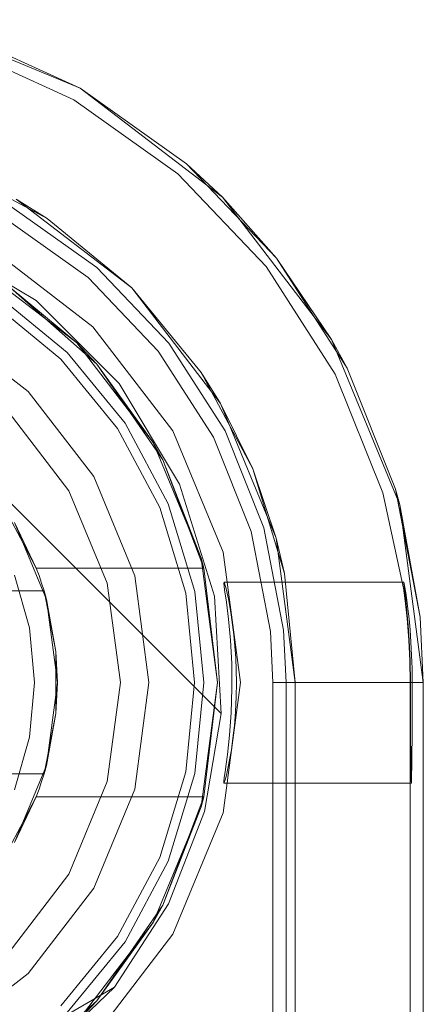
# Model space of a CAD drawing. Extents: x -743 to 300, y 62 to 1112.
# Tile 167 of 179: x 167.8745 to 167.9434, y 609.0049 to 609.1731. Entities that reach past the tile are written whole.
import ezdxf

# ---------------------------------------------------------------- set-up
doc = ezdxf.new("R2010")
doc.units = 0
doc.layers.get('0').update_dxf_attribs({"lineweight": 13})

# ---------------------------------------------------------------- blocks, each defined once
blk = doc.blocks.new('Referenz-A06CPVAYL0')
at = {"color": 9, "linetype": 'ByBlock', "lineweight": 13, "ltscale": 0.13, "true_color": 0xc1c9c4}
for p, q in [((167.88482, 609.16139), (167.85655, 609.1731)), ((167.88482, 609.16139), (167.86455, 609.17065)), ((167.88482, 609.16139), (167.86455, 609.17065)), ((167.90909, 609.14277), (167.88482, 609.16139)), ((167.90296, 609.14847), (167.88482, 609.16139)), ((167.90296, 609.14847), (167.88482, 609.16139)), ((167.8627, 609.14796), (167.87918, 609.13916)), ((167.90909, 609.14277), (167.90296, 609.14847)), ((167.91834, 609.13235), (167.90296, 609.14847)), ((167.87388, 609.14245), (167.89362, 609.1273)), ((167.87918, 609.13916), (167.87388, 609.14245)), ((167.92771, 609.1185), (167.90909, 609.14277)), ((167.91834, 609.13235), (167.90909, 609.14277)), ((167.8731, 609.1411), (167.88762, 609.13076)), ((167.89362, 609.1273), (167.87918, 609.13916)), ((167.92771, 609.1185), (167.91834, 609.13235)), ((167.93038, 609.11361), (167.91834, 609.13235)), ((167.88762, 609.13076), (167.89992, 609.11786)), ((167.88257, 609.11626), (167.8705, 609.12617)), ((167.8705, 609.12617), (167.88257, 609.11626)), ((167.89362, 609.1273), (167.90877, 609.10756)), ((167.90547, 609.11286), (167.89362, 609.1273)), ((167.88147, 609.11515), (167.86963, 609.12487)), ((167.87594, 609.10963), (167.86138, 609.1208)), ((167.87594, 609.10963), (167.86138, 609.1208)), ((167.89992, 609.11786), (167.90955, 609.10287)), ((167.93942, 609.09024), (167.92771, 609.1185)), ((167.93038, 609.11361), (167.92771, 609.1185)), ((167.89248, 609.10418), (167.88257, 609.11626)), ((167.88257, 609.11626), (167.89248, 609.10418)), ((167.89118, 609.10331), (167.88147, 609.11515)), ((167.90547, 609.11286), (167.91428, 609.09638)), ((167.90877, 609.10756), (167.90547, 609.11286)), ((167.93866, 609.09292), (167.93038, 609.11361)), ((167.88712, 609.09506), (167.87594, 609.10963)), ((167.88712, 609.09506), (167.87594, 609.10963)), ((167.90877, 609.10756), (167.91829, 609.08458)), ((167.91428, 609.09638), (167.90877, 609.10756)), ((167.88289, 609.09263), (167.87249, 609.10618)), ((167.87249, 609.10618), (167.88289, 609.09263)), ((167.89984, 609.0904), (167.89248, 609.10418)), ((167.89248, 609.10418), (167.89984, 609.0904)), ((167.8984, 609.0898), (167.89118, 609.10331)), ((167.90955, 609.10287), (167.91618, 609.08632)), ((167.91428, 609.09638), (167.9197, 609.0785)), ((167.91829, 609.08458), (167.91428, 609.09638)), ((167.89414, 609.07811), (167.88712, 609.09506)), ((167.89414, 609.07811), (167.88712, 609.09506)), ((167.88943, 609.07684), (167.88289, 609.09263)), ((167.88289, 609.09263), (167.88943, 609.07684)), ((167.93942, 609.09024), (167.93866, 609.09292)), ((167.94288, 609.07105), (167.93866, 609.09292)), ((167.90285, 609.07515), (167.8984, 609.0898)), ((167.90438, 609.07545), (167.89984, 609.0904)), ((167.89984, 609.0904), (167.90438, 609.07545)), ((167.94341, 609.05991), (167.93942, 609.09024)), ((167.94288, 609.07105), (167.93942, 609.09024)), ((167.91618, 609.08632), (167.91955, 609.06882)), ((167.91829, 609.08458), (167.92154, 609.05991)), ((167.9197, 609.0785), (167.91829, 609.08458)), ((167.89654, 609.05991), (167.89414, 609.07811)), ((167.89654, 609.05991), (167.89414, 609.07811)), ((167.92154, 609.05991), (167.9197, 609.0785)), ((167.89166, 609.05991), (167.88943, 609.07684)), ((167.88943, 609.07684), (167.89166, 609.05991)), ((167.90435, 609.05991), (167.90285, 609.07515)), ((167.90591, 609.05991), (167.90438, 609.07545)), ((167.90438, 609.07545), (167.90591, 609.05991)), ((167.94341, 609.05991), (167.94288, 609.07105)), ((167.94341, 609.05991), (167.94288, 609.07105)), ((167.91955, 609.06882), (167.91997, 609.05991)), ((167.88943, 609.04297), (167.89166, 609.05991)), ((167.89166, 609.05991), (167.88943, 609.04297)), ((167.89414, 609.04171), (167.89654, 609.05991)), ((167.89414, 609.04171), (167.89654, 609.05991)), ((167.90285, 609.04467), (167.90435, 609.05991)), ((167.90438, 609.04436), (167.90591, 609.05991)), ((167.90591, 609.05991), (167.90438, 609.04436)), ((167.91997, 609.05991), (167.91997, 608.00522)), ((167.91997, 609.05991), (167.92214, 609.05991)), ((167.92154, 609.05991), (167.92154, 606.48178)), ((167.92154, 608.92241), (167.92154, 609.05991)), ((167.92154, 609.05991), (167.92154, 609.05991)), ((167.92214, 609.05991), (167.92639, 609.05991)), ((167.92639, 609.05991), (167.93042, 609.05991)), ((167.93042, 609.05991), (167.9341, 609.05991)), ((167.9341, 609.05991), (167.93729, 609.05991)), ((167.93729, 609.05991), (167.9399, 609.05991)), ((167.9399, 609.05991), (167.94183, 609.05991)), ((167.94183, 609.05991), (167.94301, 609.05991)), ((167.94301, 609.05991), (167.94341, 609.05991)), ((167.94341, 606.48178), (167.94341, 609.05991)), ((167.94341, 606.48178), (167.94341, 609.05991)), ((167.94341, 609.05991), (167.94341, 609.05991)), ((167.8984, 609.03001), (167.90285, 609.04467)), ((167.89984, 609.02941), (167.90438, 609.04436)), ((167.90438, 609.04436), (167.89984, 609.02941)), ((167.88289, 609.02719), (167.88943, 609.04297)), ((167.88943, 609.04297), (167.88289, 609.02719)), ((167.88712, 609.02475), (167.89414, 609.04171)), ((167.88712, 609.02475), (167.89414, 609.04171)), ((167.89118, 609.0165), (167.8984, 609.03001)), ((167.89248, 609.01564), (167.89984, 609.02941)), ((167.89984, 609.02941), (167.89248, 609.01564)), ((167.87249, 609.01364), (167.88289, 609.02719)), ((167.88289, 609.02719), (167.87249, 609.01364)), ((167.87594, 609.01019), (167.88712, 609.02475)), ((167.87594, 609.01019), (167.88712, 609.02475)), ((167.88147, 609.00466), (167.89118, 609.0165)), ((167.88257, 609.00356), (167.89248, 609.01564)), ((167.89248, 609.01564), (167.88257, 609.00356)), ((167.86138, 608.99902), (167.87594, 609.01019)), ((167.86138, 608.99902), (167.87594, 609.01019))]:
    blk.add_line(p, q, dxfattribs=at)
at = {"color": 251, "linetype": 'ByBlock', "lineweight": 13, "ltscale": 0.13, "true_color": 0x636363}
for p, q in [((167.88482, 609.16139), (167.85655, 609.1731)), ((167.86382, 609.16852), (167.88369, 609.15944)), ((167.90909, 609.14277), (167.88482, 609.16139)), ((167.88369, 609.15944), (167.90149, 609.14677)), ((167.90149, 609.14677), (167.91657, 609.13096)), ((167.82092, 609.14255), (167.90887, 609.0546)), ((167.82092, 609.14255), (167.90887, 609.0546)), ((167.92771, 609.1185), (167.90909, 609.14277)), ((167.87197, 609.13915), (167.88614, 609.12906)), ((167.87726, 609.12512), (167.86009, 609.13548)), ((167.88699, 609.12067), (167.86919, 609.13433)), ((167.91657, 609.13096), (167.92838, 609.11257)), ((167.88614, 609.12906), (167.89815, 609.11647)), ((167.89144, 609.11095), (167.87726, 609.12512)), ((167.90065, 609.10288), (167.88699, 609.12067)), ((167.93942, 609.09024), (167.92771, 609.1185)), ((167.89815, 609.11647), (167.90755, 609.10183)), ((167.92838, 609.11257), (167.9365, 609.09229)), ((167.90179, 609.09378), (167.89144, 609.11095)), ((167.90923, 609.08215), (167.90065, 609.10288)), ((167.90755, 609.10183), (167.91402, 609.08569)), ((167.90772, 609.07462), (167.90179, 609.09378)), ((167.9365, 609.09229), (167.94002, 609.07603)), ((167.94341, 609.05991), (167.93942, 609.09024)), ((167.91402, 609.08569), (167.91731, 609.0686)), ((167.91216, 609.05991), (167.90923, 609.08215)), ((167.90942, 609.07702), (167.90934, 609.0769)), ((167.90934, 609.0769), (167.90948, 609.07575)), ((167.94009, 609.07706), (167.90942, 609.07702)), ((167.90942, 609.07702), (167.90969, 609.0761)), ((167.90948, 609.07575), (167.90977, 609.07365)), ((167.90969, 609.0761), (167.91012, 609.07421)), ((167.94002, 609.07603), (167.94031, 609.07384)), ((167.94007, 609.07705), (167.94009, 609.07706)), ((167.9401, 609.07671), (167.94007, 609.07705)), ((167.94016, 609.07675), (167.94009, 609.07706)), ((167.94018, 609.07605), (167.9401, 609.07671)), ((167.94027, 609.07613), (167.94016, 609.07675)), ((167.94029, 609.07509), (167.94018, 609.07605)), ((167.94041, 609.0752), (167.94027, 609.07613)), ((167.90887, 609.0546), (167.90772, 609.07462)), ((167.91012, 609.07421), (167.91061, 609.07147)), ((167.94043, 609.07385), (167.94029, 609.07509)), ((167.94059, 609.07399), (167.94041, 609.0752)), ((167.94078, 609.07251), (167.94059, 609.07399)), ((167.90977, 609.07365), (167.91013, 609.07072)), ((167.94031, 609.07384), (167.94064, 609.07083)), ((167.94073, 609.07084), (167.94043, 609.07385)), ((167.94097, 609.0708), (167.94078, 609.07251)), ((167.91013, 609.07072), (167.91046, 609.06714)), ((167.91061, 609.07147), (167.91107, 609.06803)), ((167.94064, 609.07083), (167.94093, 609.06713)), ((167.94083, 609.06962), (167.94073, 609.07084)), ((167.94114, 609.06888), (167.94097, 609.0708)), ((167.941, 609.06713), (167.94083, 609.06962)), ((167.9413, 609.0668), (167.94114, 609.06888)), ((167.91046, 609.06714), (167.91068, 609.06313)), ((167.91107, 609.06803), (167.91139, 609.0641)), ((167.91731, 609.0686), (167.91772, 609.05991)), ((167.94093, 609.06713), (167.9411, 609.06361)), ((167.94116, 609.06361), (167.941, 609.06713)), ((167.94141, 609.06458), (167.9413, 609.0668)), ((167.91139, 609.0641), (167.9115, 609.05991)), ((167.94149, 609.06227), (167.94141, 609.06458)), ((167.91068, 609.06313), (167.91073, 609.05891)), ((167.9411, 609.06361), (167.94116, 609.05991)), ((167.94122, 609.05991), (167.94116, 609.06361)), ((167.94152, 609.05991), (167.94149, 609.06227)), ((167.90923, 609.03767), (167.91216, 609.05991)), ((167.91073, 609.05891), (167.9106, 609.05475)), ((167.9115, 609.05991), (167.91146, 609.0574)), ((167.91772, 609.05991), (167.91988, 609.05991)), ((167.91772, 609.05991), (167.91772, 606.48178)), ((167.91988, 609.05991), (167.92414, 609.05991)), ((167.92414, 609.05991), (167.92817, 609.05991)), ((167.92817, 609.05991), (167.93185, 609.05991)), ((167.93185, 609.05991), (167.93504, 609.05991)), ((167.93504, 609.05991), (167.93765, 609.05991)), ((167.93765, 609.05991), (167.93958, 609.05991)), ((167.93958, 609.05991), (167.94076, 609.05991)), ((167.94076, 609.05991), (167.94116, 609.05991)), ((167.94116, 609.05991), (167.94122, 609.05991)), ((167.94116, 609.05991), (167.94116, 609.05655)), ((167.94122, 609.05655), (167.94122, 609.05991)), ((167.94151, 609.05655), (167.94152, 609.05991)), ((167.94152, 609.05991), (167.94341, 609.05991)), ((167.94341, 606.48178), (167.94341, 609.05991)), ((167.91146, 609.0574), (167.91134, 609.05494)), ((167.94116, 609.05655), (167.94116, 609.05333)), ((167.94123, 609.05333), (167.94122, 609.05655)), ((167.9415, 609.05333), (167.94151, 609.05655)), ((167.90887, 609.0546), (167.90605, 609.03789)), ((167.90605, 609.03789), (167.90887, 609.0546)), ((167.90887, 609.0546), (167.90887, 609.0546)), ((167.9106, 609.05475), (167.91031, 609.05091)), ((167.91134, 609.05494), (167.91115, 609.05258)), ((167.91115, 609.05258), (167.9109, 609.0504)), ((167.94116, 609.05333), (167.94116, 609.05036)), ((167.94123, 609.05205), (167.94123, 609.05333)), ((167.94124, 609.05036), (167.94123, 609.05205)), ((167.94149, 609.05036), (167.9415, 609.05333)), ((167.91031, 609.05091), (167.90995, 609.04761)), ((167.9109, 609.0504), (167.91062, 609.04841)), ((167.94116, 609.05036), (167.94116, 609.04775)), ((167.94126, 609.04775), (167.94124, 609.05036)), ((167.94147, 609.04775), (167.94149, 609.05036)), ((167.90995, 609.04761), (167.90974, 609.04598)), ((167.91062, 609.04841), (167.91033, 609.04667)), ((167.94116, 609.04775), (167.94116, 609.04562)), ((167.94128, 609.04562), (167.94126, 609.04775)), ((167.94145, 609.04562), (167.94147, 609.04775)), ((167.90974, 609.04598), (167.90956, 609.04466)), ((167.91033, 609.04667), (167.91004, 609.04522)), ((167.94116, 609.04562), (167.94116, 609.04403)), ((167.94131, 609.04403), (167.94128, 609.04562)), ((167.94142, 609.04403), (167.94145, 609.04562)), ((167.90942, 609.04366), (167.90935, 609.04302)), ((167.90956, 609.04466), (167.90942, 609.04366)), ((167.90978, 609.04408), (167.90957, 609.04327)), ((167.91004, 609.04522), (167.90978, 609.04408)), ((167.94116, 609.04403), (167.94116, 606.49897)), ((167.94134, 609.04305), (167.94131, 609.04403)), ((167.94139, 609.04305), (167.94142, 609.04403)), ((167.90935, 609.04302), (167.90935, 609.04273)), ((167.90942, 609.04282), (167.90935, 609.04273)), ((167.90935, 609.04273), (167.94137, 609.04272)), ((167.90957, 609.04327), (167.90942, 609.04282)), ((167.94137, 609.04272), (167.94134, 609.04305)), ((167.94137, 609.04272), (167.94139, 609.04305)), ((167.90605, 609.03789), (167.8999, 609.02209)), ((167.8999, 609.02209), (167.90605, 609.03789)), ((167.90065, 609.01694), (167.90923, 609.03767)), ((167.8999, 609.02209), (167.89065, 609.00788)), ((167.89065, 609.00788), (167.8999, 609.02209)), ((167.88699, 608.99914), (167.90065, 609.01694)), ((167.89065, 609.00788), (167.86591, 608.99351)), ((167.89065, 609.00788), (167.86591, 608.99351)), ((167.87524, 608.99316), (167.89065, 609.00788)), ((167.89065, 609.00788), (167.89065, 609.00788))]:
    blk.add_line(p, q, dxfattribs=at)
at = {"color": 7, "linetype": 'ByBlock', "lineweight": 13, "ltscale": 0.13}
for p, q in [((167.86724, 609.13095), (167.88423, 609.11791)), ((167.88423, 609.11791), (167.86724, 609.13095)), ((167.87286, 609.12739), (167.88767, 609.11426)), ((167.88423, 609.11791), (167.87286, 609.12739)), ((167.88423, 609.11791), (167.87286, 609.12739)), ((167.88767, 609.11426), (167.87286, 609.12739)), ((167.88767, 609.11426), (167.88423, 609.11791)), ((167.88767, 609.11426), (167.88423, 609.11791)), ((167.88423, 609.11791), (167.89726, 609.10092)), ((167.89726, 609.10092), (167.88423, 609.11791)), ((167.89726, 609.10092), (167.88767, 609.11426)), ((167.88767, 609.11426), (167.8989, 609.09795)), ((167.89726, 609.10092), (167.88767, 609.11426)), ((167.8989, 609.09795), (167.88767, 609.11426)), ((167.8989, 609.09795), (167.89726, 609.10092)), ((167.89726, 609.10092), (167.90546, 609.08114)), ((167.8989, 609.09795), (167.89726, 609.10092)), ((167.90546, 609.08114), (167.89726, 609.10092)), ((167.90546, 609.08114), (167.8989, 609.09795)), ((167.8989, 609.09795), (167.9059, 609.07944)), ((167.90546, 609.08114), (167.8989, 609.09795)), ((167.9059, 609.07944), (167.8989, 609.09795)), ((167.87229, 609.08894), (167.87506, 609.08369)), ((167.87358, 609.08725), (167.87905, 609.07406)), ((167.8773, 609.07944), (167.87358, 609.08725)), ((167.87506, 609.08369), (167.8773, 609.07944)), ((167.9059, 609.07944), (167.90546, 609.08114)), ((167.9059, 609.07944), (167.90546, 609.08114)), ((167.90546, 609.08114), (167.90825, 609.05991)), ((167.90825, 609.05991), (167.90546, 609.08114)), ((167.87778, 609.07815), (167.8773, 609.07944)), ((167.8773, 609.07944), (167.9059, 609.07944)), ((167.8773, 609.07944), (167.9059, 609.07944)), ((167.8773, 609.07944), (167.8773, 609.07944)), ((167.90825, 609.05991), (167.9059, 609.07944)), ((167.9059, 609.07944), (167.9059, 609.07944)), ((167.87614, 609.06924), (167.87358, 609.07825)), ((167.87822, 609.07685), (167.87778, 609.07815)), ((167.87863, 609.07553), (167.87822, 609.07685)), ((167.87863, 609.07553), (167.77382, 609.07553)), ((167.77401, 609.07553), (167.87844, 609.07553)), ((167.87844, 609.07553), (167.87863, 609.07553)), ((167.88066, 609.06518), (167.87863, 609.07553)), ((167.87863, 609.07553), (167.8788, 609.07465)), ((167.87905, 609.07406), (167.87863, 609.07553)), ((167.87863, 609.07553), (167.87863, 609.07553)), ((167.8788, 609.07465), (167.87931, 609.07205)), ((167.87905, 609.07406), (167.88091, 609.05991)), ((167.88066, 609.06518), (167.87905, 609.07406)), ((167.87931, 609.07205), (167.88066, 609.06518)), ((167.877, 609.05991), (167.87614, 609.06924)), ((167.88066, 609.06184), (167.88066, 609.06518)), ((167.88091, 609.05991), (167.88066, 609.06518)), ((167.88066, 609.05797), (167.88066, 609.06184)), ((167.87614, 609.05058), (167.877, 609.05991)), ((167.88091, 609.05991), (167.87905, 609.04575)), ((167.88066, 609.05463), (167.88091, 609.05991)), ((167.90825, 609.05991), (167.90546, 609.03868)), ((167.90546, 609.03868), (167.90825, 609.05991)), ((167.9059, 609.04038), (167.90825, 609.05991)), ((167.88066, 609.05463), (167.88066, 609.05797)), ((167.87863, 609.04428), (167.88066, 609.05463)), ((167.87905, 609.04575), (167.88066, 609.05463)), ((167.88066, 609.05463), (167.87931, 609.04776)), ((167.87358, 609.04156), (167.87614, 609.05058)), ((167.87931, 609.04776), (167.8788, 609.04517)), ((167.87905, 609.04575), (167.87358, 609.03256)), ((167.87863, 609.04428), (167.87905, 609.04575)), ((167.77382, 609.04428), (167.87863, 609.04428)), ((167.87844, 609.04428), (167.77401, 609.04428)), ((167.87822, 609.04297), (167.87863, 609.04428)), ((167.87863, 609.04428), (167.87844, 609.04428)), ((167.8788, 609.04517), (167.87863, 609.04428)), ((167.87863, 609.04428), (167.87863, 609.04428)), ((167.87778, 609.04167), (167.87822, 609.04297)), ((167.87358, 609.03256), (167.8773, 609.04038)), ((167.8773, 609.04038), (167.87506, 609.03612)), ((167.8773, 609.04038), (167.87778, 609.04167)), ((167.9059, 609.04038), (167.8773, 609.04038)), ((167.8773, 609.04038), (167.9059, 609.04038)), ((167.8773, 609.04038), (167.8773, 609.04038)), ((167.9059, 609.04038), (167.8989, 609.02186)), ((167.8989, 609.02186), (167.9059, 609.04038)), ((167.90546, 609.03868), (167.9059, 609.04038)), ((167.90546, 609.03868), (167.9059, 609.04038)), ((167.9059, 609.04038), (167.9059, 609.04038)), ((167.90546, 609.03868), (167.89726, 609.01889)), ((167.89726, 609.01889), (167.90546, 609.03868)), ((167.8989, 609.02186), (167.90546, 609.03868)), ((167.8989, 609.02186), (167.90546, 609.03868)), ((167.87506, 609.03612), (167.87229, 609.03087)), ((167.8989, 609.02186), (167.88767, 609.00556)), ((167.88767, 609.00556), (167.8989, 609.02186)), ((167.89726, 609.01889), (167.8989, 609.02186)), ((167.89726, 609.01889), (167.8989, 609.02186)), ((167.89726, 609.01889), (167.88423, 609.0019)), ((167.88423, 609.0019), (167.89726, 609.01889)), ((167.88767, 609.00556), (167.89726, 609.01889)), ((167.88767, 609.00556), (167.89726, 609.01889)), ((167.88767, 609.00556), (167.87286, 608.99242)), ((167.87286, 608.99242), (167.88767, 609.00556)), ((167.88423, 609.0019), (167.88767, 609.00556)), ((167.88423, 609.0019), (167.88767, 609.00556))]:
    blk.add_line(p, q, dxfattribs=at)

msp = doc.modelspace()

# ---------------------------------------------------------------- block references
at = {"color": 8, "lineweight": 25, "ltscale": 0.25, "true_color": 0x808080}
msp.add_blockref('Referenz-A06CPVAYL0', (0, 0), dxfattribs=at)

doc.saveas('drawing.dxf')
